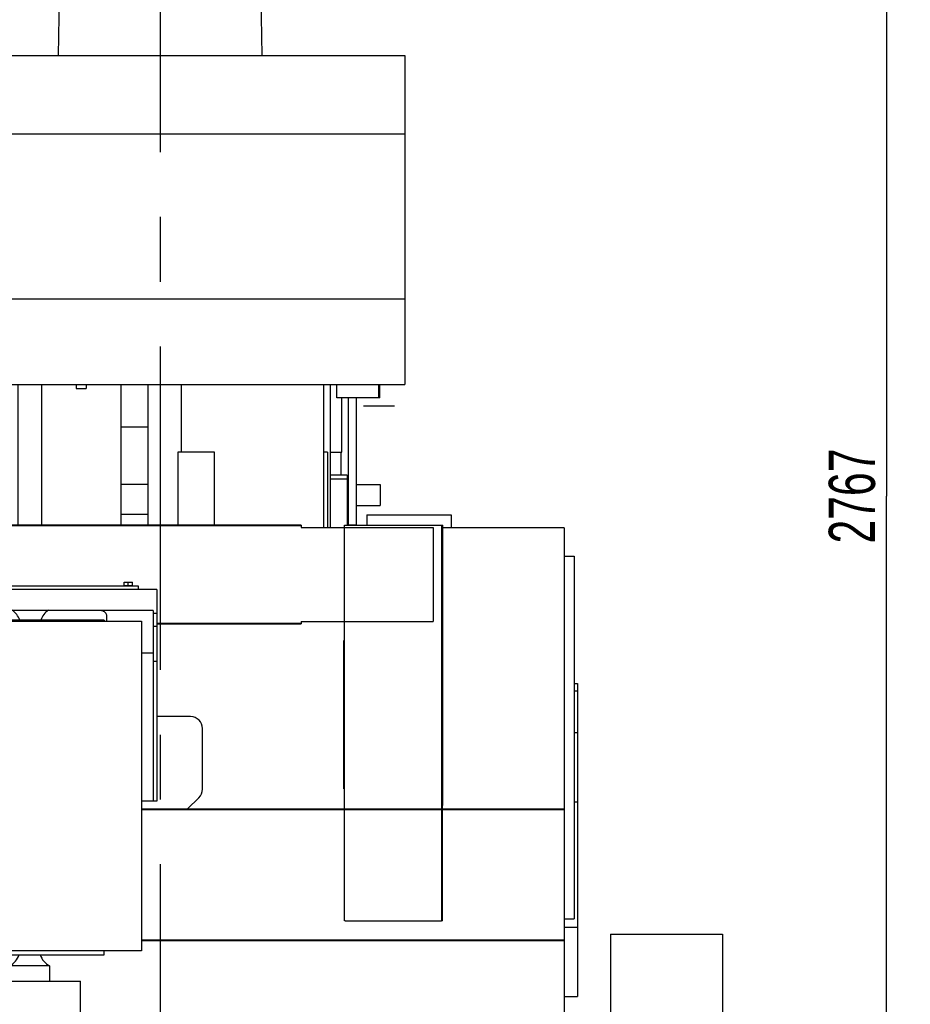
# Model space of a CAD drawing. Header units: millimetres. Extents: x 0 to 1189, y 0 to 841.
# Tile 79 of 103: x 839 to 907, y 631 to 705. Entities that reach past the tile are written whole.
import ezdxf
from ezdxf.enums import TextEntityAlignment as Align

# ---------------------------------------------------------------- set-up
doc = ezdxf.new("R2010")
doc.units = ezdxf.units.MM
doc.header["$LTSCALE"] = 65.395
doc.linetypes.add('CENTER', pattern=[0.6, 0.375, -0.075, 0.075, -0.075])
doc.layers.get('0').update_dxf_attribs({"linetype": 'CONTINUOUS'})
for name, color, linetype in [('1907_210700_40_SIMPLE1_T2_X_PBL186', 7, 'CONTINUOUS'), ('1907_210700_40_SIMPLE1_X_ABL185', 7, 'CONTINUOUS'), ('1907_731000_02_SIMPLE1_D_ABL53', 7, 'CONTINUOUS'), ('1907_731000_02_SIMPLE1_T1_D_PBL54', 7, 'CONTINUOUS'), ('1937_111000_09_SIMPLE1_D_ABL72', 7, 'CONTINUOUS'), ('1937_111000_09_SIMPLE1_T1_D_PBL73', 7, 'CONTINUOUS'), ('1937_111000_09_SIMPLE1_T2_D_PBL170', 7, 'CONTINUOUS'), ('1937_111200_09_SIMPLE1_B_ABL87', 7, 'CONTINUOUS'), ('1937_111200_09_SIMPLE1_T2_B_PBL143', 7, 'CONTINUOUS'), ('1937_421000_05_SIMPLE1_T1_X_PBL169', 7, 'CONTINUOUS'), ('1937_421000_05_SIMPLE1_X_ABL168', 7, 'CONTINUOUS'), ('1937_832000_08_SIMPLE1_T2_X_PBL176', 7, 'CONTINUOUS'), ('1937_832000_08_SIMPLE1_T3_X_PBL190', 7, 'CONTINUOUS'), ('1937_832000_08_SIMPLE1_X_ABL116', 7, 'CONTINUOUS'), ('32007_040000_TLKGS_KS_ABL151', 7, 'CONTINUOUS'), ('32007_040000_TLKGS_KS_V_ABL51', 7, 'CONTINUOUS'), ('32007_041000_TLKGS_KS_ABL152', 7, 'CONTINUOUS'), ('32007_041000_TLKGS_KS_V_ABL52', 7, 'CONTINUOUS'), ('32007_116500_01_SIMPLE1_T2_X_PBL164', 7, 'CONTINUOUS'), ('32007_116500_01_SIMPLE1_X#AF3_ABL101', 7, 'CONTINUOUS'), ('32007_313000_01_SIMPLE1_T1_X_PBL139', 7, 'CONTINUOUS'), ('32007_313000_01_SIMPLE1_X_ABL138', 7, 'CONTINUOUS'), ('32007_390200_01_SIMPLE1_T1_X_PBL142', 7, 'CONTINUOUS'), ('32007_390200_01_SIMPLE1_X#AF0_ABL97', 7, 'CONTINUOUS'), ('32007_390500_01_SIMPLE1_T1_X_PBL141', 7, 'CONTINUOUS'), ('32007_390500_01_SIMPLE1_X_ABL140', 7, 'CONTINUOUS'), ('32007_394500_01_ABL153', 7, 'CONTINUOUS'), ('32007_833000_01_SIMPLE1_T1_X_PBL165', 7, 'CONTINUOUS'), ('32007_833000_01_SIMPLE1_X#AF1_ABL27', 7, 'CONTINUOUS'), ('32067_000000_TLKGS_MARKETING_ABL3', 7, 'CONTINUOUS'), ('32067_030000_TLKGS_V_ABL8', 7, 'CONTINUOUS'), ('32067_100000_TLKGS_V_ABL18', 7, 'CONTINUOUS'), ('32067_171000_01_SIMPLE1_T1_X_PBL163', 7, 'CONTINUOUS'), ('32067_171000_01_SIMPLE1_T2_X_PBL162', 7, 'CONTINUOUS'), ('32067_171000_01_SIMPLE1_X_ABL161', 7, 'CONTINUOUS'), ('32067_200000_TLKGS_V_ABL119', 7, 'CONTINUOUS'), ('32067_300000_TLKGS_V_ABL96', 7, 'CONTINUOUS'), ('32067_390200_01_SIMPLE1_T1_X_PBL100', 7, 'CONTINUOUS'), ('32067_390200_01_SIMPLE1_X_ABL99', 7, 'CONTINUOUS'), ('32067_400000_TLKGS_V_ABL167', 7, 'CONTINUOUS'), ('32067_700000_TLKGS_V_ABL9', 7, 'CONTINUOUS'), ('32067_727000_01_SIMPLE1_T1_X_PBL11', 7, 'CONTINUOUS'), ('32067_727000_01_SIMPLE1_X_ABL10', 7, 'CONTINUOUS'), ('32067_800000_TLKGS_V_ABL26', 7, 'CONTINUOUS'), ('34007_390700_01_SIMPLE1_T1_X_PBL131', 7, 'CONTINUOUS'), ('34007_390700_01_SIMPLE1_T2_X_PBL145', 7, 'CONTINUOUS'), ('34007_390700_01_SIMPLE1_X#AF0_ABL125', 7, 'CONTINUOUS'), ('46007_884508_01_PBL154', 7, 'CONTINUOUS'), ('46007_884508_01_PBL155', 7, 'CONTINUOUS'), ('I4017-M8X20_PBL156', 7, 'CONTINUOUS'), ('I4017-M8X20_PBL157', 7, 'CONTINUOUS'), ('I4017-M8X20_PBL158', 7, 'CONTINUOUS'), ('I4017-M8X20_PBL159', 7, 'CONTINUOUS'), ('new_view_1_VBL0', 7, 'CONTINUOUS')]:
    doc.layers.add(name, color=color, linetype=linetype)
doc.styles.get("Standard").update_dxf_attribs({"font": 'txt', "width": 0.6})
doc.dimstyles.new('DIMSTYLE_2', dxfattribs={"dimtxt": 3.5, "dimasz": 3.5, "dimexe": 1.8, "dimexo": 0, "dimgap": 0.875, "dimtad": 1, "dimdec": 0, "dimlfac": 20, "dimdsep": 46, "dimtxsty": 'Standard', "dimblk": '_FILLED', "dimblk1": '_FILLED', "dimblk2": '_FILLED', "dimcen": 0.09, "dimadec": 0, "dimazin": 0, "dimtp": 2, "dimtm": 2, "dimtfac": 1, "dimtdec": 0, "dimtofl": 0, "dimtmove": 0, "dimatfit": 3, "dimldrblk": '_FILLED', "dimfxl": 1, "dimtolj": 1, "dimarcsym": 0})

# ---------------------------------------------------------------- blocks, each defined once
blk = doc.blocks.new('_FILLED')
at = {"color": 0, "linetype": 'ByBlock'}
blk.add_solid([(0, 0), (-1, 0.167), (-1, -0.167)], dxfattribs=at)
blk = doc.blocks.new('*D23')
at = {"color": 2, "linetype": 'Continuous'}
for p, q in [((643.112, 738.342), (906.821, 738.342)), ((905.021, 738.342), (905.021, 669.171)), ((905.021, 600), (905.021, 669.171)), ((897.021, 600), (906.821, 600))]:
    blk.add_line(p, q, dxfattribs=at)
at = {"color": 2, "linetype": 'Continuous', "xscale": 3.5, "yscale": 3.5, "zscale": 3.5}
for p, rotation in [((905.021, 738.342), 90), ((905.021, 600), 270)]:
    blk.add_blockref('_FILLED', p, dxfattribs=dict(at, rotation=rotation))
at = {"color": 2, "linetype": 'Continuous', "width": 0.690476}
blk.add_text('2767', height=3.5, rotation=90, dxfattribs=at).set_placement((904.146, 669.171), align=Align.CENTER)
blk = doc.blocks.new('32067_727000_01_SIMPLE1_T1_X_PBL11', base_point=(741, 709.573))
at = {"layer": '32067_727000_01_SIMPLE1_T1_X_PBL11', "color": 7, "linetype": 'Continuous'}
for p, q in [((685.865, 702.551), (868.525, 702.551)), ((868.525, 702.551), (868.525, 677.611)), ((704.362, 696.626), (868.525, 696.626)), ((704.362, 684.105), (868.525, 684.105)), ((696.45, 677.611), (868.525, 677.611)), ((863.375, 676.621), (863.375, 677.611)), ((866.55, 676.621), (866.55, 677.611)), ((866.625, 676.621), (866.625, 677.611)), ((866.625, 676.621), (863.375, 676.621))]:
    blk.add_line(p, q, dxfattribs=at)
blk = doc.blocks.new('32067_727000_01_SIMPLE1_X_ABL10', base_point=(741.000025, 709.573175))
at = {"layer": '32067_727000_01_SIMPLE1_T1_X_PBL11'}
blk.add_blockref('32067_727000_01_SIMPLE1_T1_X_PBL11', (741.000025, 709.573175), dxfattribs=at)
blk = doc.blocks.new('32067_700000_TLKGS_V_ABL9', base_point=(741.000025, 709.573175))
at = {"layer": '32067_727000_01_SIMPLE1_X_ABL10'}
blk.add_blockref('32067_727000_01_SIMPLE1_X_ABL10', (741.000025, 709.573175), dxfattribs=at)
blk = doc.blocks.new('1937_111000_09_SIMPLE1_T1_D_PBL73', base_point=(782.05, 619.625))
at = {"layer": '1937_111000_09_SIMPLE1_T1_D_PBL73', "color": 7, "linetype": 'Continuous'}
for p, q in [((880.6, 666.75), (871.4, 666.75)), ((880.6, 666.75), (880.6, 614.3)), ((852.3, 652.45), (849.75, 652.45)), ((853.2, 646.95), (853.2, 651.55)), ((852.074, 645.475), (852.927, 646.305))]:
    blk.add_line(p, q, dxfattribs=at)
for centre, start, end in [((852.3, 651.55), 0, 90), ((852.3, 646.95), 314.20434, 360)]:
    blk.add_arc(centre, 0.9, start, end, dxfattribs=at)
blk = doc.blocks.new('1937_111000_09_SIMPLE1_T2_D_PBL170', base_point=(850.425, 672.198))
at = {"layer": '1937_111000_09_SIMPLE1_T2_D_PBL170', "color": 7, "linetype": 'Continuous'}
for p, q in [((851.6, 672.5), (851.6, 677.611)), ((862.4, 666.785), (862.4, 677.611)), ((862.9, 666.785), (862.9, 677.611)), ((863.75, 672.5), (863.75, 676.621)), ((837.1, 672.5), (837.1, 674.75)), ((854.096, 672.5), (851.32, 672.5)), ((851.32, 672.5), (851.32, 666.975)), ((854.096, 666.975), (854.096, 672.5)), ((862.68, 672.5), (862.4, 672.5)), ((862.68, 672.5), (862.68, 666.785)), ((862.9, 672.5), (863.75, 672.5)), ((837.1, 666.975), (837.1, 668))]:
    blk.add_line(p, q, dxfattribs=at)
blk = doc.blocks.new('1937_111000_09_SIMPLE1_D_ABL72', base_point=(782.05, 625.056))
at = {"layer": '1937_111000_09_SIMPLE1_T1_D_PBL73'}
blk.add_blockref('1937_111000_09_SIMPLE1_T1_D_PBL73', (782.05, 619.625), dxfattribs=at)
at = {"layer": '1937_111000_09_SIMPLE1_T2_D_PBL170'}
blk.add_blockref('1937_111000_09_SIMPLE1_T2_D_PBL170', (850.425, 672.198), dxfattribs=at)
blk = doc.blocks.new('1937_111200_09_SIMPLE1_T2_B_PBL143', base_point=(880.97465, 650.875))
at = {"layer": '1937_111200_09_SIMPLE1_T2_B_PBL143', "color": 7, "linetype": 'Continuous'}
for p, q in [((880.59965, 664.625), (881.34965, 664.625)), ((881.34965, 664.625), (881.34965, 637.125)), ((880.59965, 637.125), (881.34965, 637.125))]:
    blk.add_line(p, q, dxfattribs=at)
blk = doc.blocks.new('1937_111200_09_SIMPLE1_B_ABL87', base_point=(794.17617, 625.0625))
at = {"layer": '1937_111200_09_SIMPLE1_T2_B_PBL143'}
blk.add_blockref('1937_111200_09_SIMPLE1_T2_B_PBL143', (880.97465, 650.875), dxfattribs=at)
blk = doc.blocks.new('32007_116500_01_SIMPLE1_T2_X_PBL164', base_point=(868.85, 667.25))
at = {"layer": '32007_116500_01_SIMPLE1_T2_X_PBL164', "color": 7, "linetype": 'Continuous'}
for p, q in [((865.65, 667.75), (872.05, 667.75)), ((865.65, 667.75), (865.65, 666.975)), ((872.05, 667.75), (872.05, 666.75))]:
    blk.add_line(p, q, dxfattribs=at)
blk = doc.blocks.new('32007_116500_01_SIMPLE1_X#AF3_ABL101', base_point=(782.85, 684.825))
at = {"layer": '32007_116500_01_SIMPLE1_T2_X_PBL164'}
blk.add_blockref('32007_116500_01_SIMPLE1_T2_X_PBL164', (868.85, 667.25), dxfattribs=at)
blk = doc.blocks.new('32067_171000_01_SIMPLE1_T2_X_PBL162', base_point=(864.27, 671.798))
at = {"layer": '32067_171000_01_SIMPLE1_T2_X_PBL162', "color": 7, "linetype": 'Continuous'}
for p, q in [((864.233, 676.621), (864.233, 666.975)), ((864.833, 676.621), (864.833, 666.984)), ((863.708, 670.75), (863.708, 672.5)), ((864.308, 666.984), (864.833, 666.984)), ((864.308, 666.984), (864.308, 666.975))]:
    blk.add_line(p, q, dxfattribs=at)
blk = doc.blocks.new('32067_171000_01_SIMPLE1_T1_X_PBL163', base_point=(797.45, 667.362))
at = {"layer": '32067_171000_01_SIMPLE1_T1_X_PBL163', "color": 7, "linetype": 'Continuous'}
for p, q in [((864.233, 667.75), (864.15, 667.75)), ((864.5, 666.984), (864.5, 666.975))]:
    blk.add_line(p, q, dxfattribs=at)
blk = doc.blocks.new('32067_171000_01_SIMPLE1_X_ABL161', base_point=(797.616, 671.798))
at = {"layer": '32067_171000_01_SIMPLE1_T1_X_PBL163'}
blk.add_blockref('32067_171000_01_SIMPLE1_T1_X_PBL163', (797.45, 667.362), dxfattribs=at)
at = {"layer": '32067_171000_01_SIMPLE1_T2_X_PBL162'}
blk.add_blockref('32067_171000_01_SIMPLE1_T2_X_PBL162', (864.27, 671.798), dxfattribs=at)
blk = doc.blocks.new('32067_100000_TLKGS_V_ABL18', base_point=(768.975, 616.65))
at = {"layer": '1937_111000_09_SIMPLE1_D_ABL72'}
blk.add_blockref('1937_111000_09_SIMPLE1_D_ABL72', (782.05, 625.056), dxfattribs=at)
at = {"layer": '1937_111200_09_SIMPLE1_B_ABL87'}
blk.add_blockref('1937_111200_09_SIMPLE1_B_ABL87', (794.176, 625.062), dxfattribs=at)
at = {"layer": '32007_116500_01_SIMPLE1_X#AF3_ABL101'}
blk.add_blockref('32007_116500_01_SIMPLE1_X#AF3_ABL101', (782.85, 684.825), dxfattribs=at)
at = {"layer": '32067_171000_01_SIMPLE1_X_ABL161'}
blk.add_blockref('32067_171000_01_SIMPLE1_X_ABL161', (797.616, 671.798), dxfattribs=at)
blk = doc.blocks.new('32007_833000_01_SIMPLE1_T1_X_PBL165', base_point=(848.025, 672.293))
at = {"layer": '32007_833000_01_SIMPLE1_T1_X_PBL165', "color": 7, "linetype": 'Continuous'}
for p, q in [((849.05, 677.611), (849.05, 666.975)), ((847, 677.134), (847, 675.05)), ((847, 674.42), (849.05, 674.42)), ((847, 672.196), (847, 670.07)), ((847, 670.07), (849.05, 670.07)), ((847, 667.803), (849.05, 667.803))]:
    blk.add_line(p, q, dxfattribs=at)
blk = doc.blocks.new('32007_833000_01_SIMPLE1_X#AF1_ABL27', base_point=(749.225, 652.653))
at = {"layer": '32007_833000_01_SIMPLE1_T1_X_PBL165'}
blk.add_blockref('32007_833000_01_SIMPLE1_T1_X_PBL165', (848.025, 672.293), dxfattribs=at)
blk = doc.blocks.new('1937_832000_08_SIMPLE1_T2_X_PBL176', base_point=(844, 672.293))
at = {"layer": '1937_832000_08_SIMPLE1_T2_X_PBL176', "color": 7, "linetype": 'Continuous'}
for p, q in [((841, 677.611), (841, 672.196)), ((843.625, 677.611), (843.625, 677.318)), ((844.375, 677.611), (844.375, 677.318)), ((847, 677.611), (847, 672.196)), ((843.625, 677.318), (844.375, 677.318)), ((841, 670.934), (841, 666.975)), ((847, 671.263), (847, 666.975))]:
    blk.add_line(p, q, dxfattribs=at)
blk = doc.blocks.new('1937_832000_08_SIMPLE1_T3_X_PBL190', base_point=(840.1, 672.293))
at = {"layer": '1937_832000_08_SIMPLE1_T3_X_PBL190', "color": 7, "linetype": 'Continuous'}
for p, q in [((839.2, 677.611), (839.2, 666.975)), ((841, 677.135), (841, 675.05)), ((841, 672.196), (841, 670.115))]:
    blk.add_line(p, q, dxfattribs=at)
blk = doc.blocks.new('1937_832000_08_SIMPLE1_X_ABL116', base_point=(777.75, 672.293))
at = {"layer": '1937_832000_08_SIMPLE1_T2_X_PBL176'}
blk.add_blockref('1937_832000_08_SIMPLE1_T2_X_PBL176', (844, 672.293), dxfattribs=at)
at = {"layer": '1937_832000_08_SIMPLE1_T3_X_PBL190'}
blk.add_blockref('1937_832000_08_SIMPLE1_T3_X_PBL190', (840.1, 672.293), dxfattribs=at)
blk = doc.blocks.new('32067_800000_TLKGS_V_ABL26', base_point=(749.225, 652.653))
at = {"layer": '1937_832000_08_SIMPLE1_X_ABL116'}
blk.add_blockref('1937_832000_08_SIMPLE1_X_ABL116', (777.75, 672.293), dxfattribs=at)
at = {"layer": '32007_833000_01_SIMPLE1_X#AF1_ABL27'}
blk.add_blockref('32007_833000_01_SIMPLE1_X#AF1_ABL27', (749.225, 652.653), dxfattribs=at)
blk = doc.blocks.new('32007_390200_01_SIMPLE1_T1_X_PBL142', base_point=(867.65, 656.487))
at = {"layer": '32007_390200_01_SIMPLE1_T1_X_PBL142', "color": 40, "linetype": 'Continuous'}
blk.add_line((865.4, 676), (867.75, 676), dxfattribs=at)
at = {"layer": '32007_390200_01_SIMPLE1_T1_X_PBL142', "color": 7, "linetype": 'Continuous'}
for p, q in [((863.962, 666.975), (864, 666.975)), ((863.962, 645.475), (863.962, 666.975)), ((864, 666.975), (871.4, 666.975)), ((871.337, 645.475), (871.337, 666.975)), ((871.4, 645.725), (871.4, 666.975)), ((863.9, 658.225), (863.962, 658.225)), ((863.9, 646.975), (863.9, 658.225)), ((863.9, 646.975), (863.962, 646.975)), ((871.337, 645.725), (871.4, 645.725)), ((871.393, 645.475), (871.393, 645.725)), ((863.962, 636.975), (863.962, 645.413)), ((871.337, 636.975), (871.337, 645.413)), ((871.393, 636.975), (871.393, 645.413)), ((864, 636.975), (863.962, 636.975)), ((864, 636.975), (871.3, 636.975)), ((871.393, 636.975), (871.3, 636.975))]:
    blk.add_line(p, q, dxfattribs=at)
blk = doc.blocks.new('32007_390200_01_SIMPLE1_X#AF0_ABL97', base_point=(781.0225, 656.4625))
at = {"layer": '32007_390200_01_SIMPLE1_T1_X_PBL142'}
blk.add_blockref('32007_390200_01_SIMPLE1_T1_X_PBL142', (867.65, 656.4875), dxfattribs=at)
blk = doc.blocks.new('32067_390200_01_SIMPLE1_T1_X_PBL100', base_point=(785.92, 651.225))
at = {"layer": '32067_390200_01_SIMPLE1_T1_X_PBL100', "color": 7, "linetype": 'Continuous'}
for p, q in [((860.675, 666.975), (741.5, 666.975)), ((860.675, 666.9125), (741.5, 666.9125)), ((860.675, 666.975), (860.675, 666.875)), ((860.675, 666.875), (860.675, 666.785)), ((860.675, 666.785), (870.675, 666.785)), ((870.675, 666.785), (870.675, 659.665)), ((860.675, 659.665), (870.675, 659.665)), ((860.675, 659.665), (860.675, 659.575)), ((849.75, 659.5375), (860.675, 659.5375)), ((849.75, 659.475), (860.675, 659.475)), ((860.675, 659.575), (860.675, 659.475)), ((848.575, 645.475), (880.595, 645.475)), ((880.595, 645.475), (880.595, 635.475)), ((848.575, 645.4125), (880.595, 645.4125)), ((848.575, 635.5375), (880.595, 635.5375)), ((848.575, 635.475), (880.595, 635.475))]:
    blk.add_line(p, q, dxfattribs=at)
blk = doc.blocks.new('32067_390200_01_SIMPLE1_X_ABL99', base_point=(785.92, 651.225))
at = {"layer": '32067_390200_01_SIMPLE1_T1_X_PBL100'}
blk.add_blockref('32067_390200_01_SIMPLE1_T1_X_PBL100', (785.92, 651.225), dxfattribs=at)
blk = doc.blocks.new('34007_390700_01_SIMPLE1_T1_X_PBL131', base_point=(823.5, 628.687))
at = {"layer": '34007_390700_01_SIMPLE1_T1_X_PBL131', "color": 7, "linetype": 'Continuous'}
for p, q in [((801.25, 634.395), (801.25, 634.695)), ((801.25, 634.395), (845.75, 634.395)), ((845.75, 634.395), (845.75, 634.695)), ((808.4, 633.576), (805.4, 633.576)), ((805.4, 633.576), (805.4, 632.395)), ((808.4, 633.576), (808.4, 632.395)), ((817.5, 633.576), (814.5, 633.576)), ((814.5, 633.576), (814.5, 632.395)), ((817.5, 633.576), (817.5, 632.395)), ((832.5, 633.576), (829.5, 633.576)), ((829.5, 633.576), (829.5, 632.395)), ((832.5, 633.576), (832.5, 632.395)), ((841.6, 633.576), (838.6, 633.576)), ((838.6, 633.576), (838.6, 632.395)), ((841.6, 633.576), (841.6, 632.395)), ((803.05, 632.395), (843.95, 632.395)), ((803.05, 622.479), (803.05, 632.395)), ((843.95, 622.479), (843.95, 632.395)), ((803.05, 629.627), (843.95, 629.627)), ((805.617, 629.373), (803.05, 629.373)), ((805.617, 622.479), (805.617, 629.627)), ((806.117, 629.627), (806.117, 624.943)), ((840.882, 625.043), (840.882, 629.627)), ((841.382, 622.479), (841.382, 629.627)), ((843.95, 629.373), (841.382, 629.373)), ((806.117, 624.943), (805.617, 623.569)), ((841.382, 623.669), (840.882, 625.043)), ((803.05, 622.479), (805.617, 622.479)), ((841.382, 622.479), (843.95, 622.479))]:
    blk.add_line(p, q, dxfattribs=at)
for centre, start, end in [((804.686, 634.895), 298.43394, 340.52927), ((809.114, 634.895), 199.47073, 241.56606), ((813.786, 634.895), 298.43394, 340.52927), ((818.214, 634.895), 199.47073, 241.56606), ((828.786, 634.895), 298.43394, 340.52927), ((833.214, 634.895), 199.47073, 241.56606), ((837.886, 634.895), 298.43394, 340.52927), ((842.314, 634.895), 199.47073, 241.56606)]:
    blk.add_arc(centre, 1.5, start, end, dxfattribs=at)
blk = doc.blocks.new('34007_390700_01_SIMPLE1_T2_X_PBL145', base_point=(823.517, 654.062))
at = {"layer": '34007_390700_01_SIMPLE1_T2_X_PBL145', "color": 7, "linetype": 'Continuous'}
for p, q in [((849.75, 662.075), (797.285, 662.075)), ((797.285, 646.05), (797.285, 662.075)), ((849.75, 662.075), (849.75, 646.05)), ((849.45, 660.507), (797.585, 660.507)), ((797.585, 646.05), (797.585, 660.507)), ((849.45, 660.507), (849.45, 646.05)), ((797.285, 660.275), (797.585, 660.275)), ((801.102, 659.695), (801.102, 660.086)), ((845.75, 659.775), (801.25, 659.775)), ((801.25, 659.775), (801.25, 659.695)), ((818.602, 660.086), (818.602, 659.775)), ((828.432, 659.775), (828.432, 660.086)), ((845.75, 659.775), (845.75, 659.695)), ((845.932, 660.086), (845.932, 659.695)), ((849.75, 660.275), (849.45, 660.275)), ((797.285, 659.275), (797.585, 659.275)), ((849.75, 659.275), (849.45, 659.275)), ((798.5, 657.27), (797.585, 657.27)), ((849.45, 657.27), (848.575, 657.27)), ((797.285, 656.63), (797.585, 656.63)), ((849.75, 656.63), (849.45, 656.63)), ((797.285, 646.05), (798.5, 646.05)), ((849.75, 646.05), (848.575, 646.05))]:
    blk.add_line(p, q, dxfattribs=at)
for centre, start, end in [((804.736, 659.275), 19.46991, 56.10176), ((809.164, 659.275), 123.89824, 160.53009), ((821.336, 659.275), 19.46991, 56.10176), ((825.764, 659.275), 123.89824, 160.53009), ((837.936, 659.275), 19.46991, 56.10176), ((842.364, 659.275), 123.89824, 160.53009)]:
    blk.add_arc(centre, 1.5, start, end, dxfattribs=at)
for points, knots in [([(801.102, 660.086), (801.102, 660.183), (801.192, 660.391), (801.389, 660.488), (801.494, 660.508)], [0, 0, 0, 0, 0.477611, 1, 1, 1, 1]), ([(818.211, 660.508), (818.316, 660.488), (818.513, 660.391), (818.602, 660.183), (818.602, 660.086)], [0, 0, 0, 0, 0.522389, 1, 1, 1, 1]), ([(828.432, 660.086), (828.432, 660.183), (828.522, 660.391), (828.719, 660.488), (828.824, 660.508)], [0, 0, 0, 0, 0.477611, 1, 1, 1, 1]), ([(845.541, 660.508), (845.646, 660.488), (845.843, 660.391), (845.932, 660.183), (845.932, 660.086)], [0, 0, 0, 0, 0.522389, 1, 1, 1, 1])]:
    blk.add_open_spline(points, degree=3, knots=knots, dxfattribs=at)
blk = doc.blocks.new('34007_390700_01_SIMPLE1_X#AF0_ABL125', base_point=(783.767, 644.902))
at = {"layer": '34007_390700_01_SIMPLE1_T1_X_PBL131'}
blk.add_blockref('34007_390700_01_SIMPLE1_T1_X_PBL131', (823.5, 628.687), dxfattribs=at)
at = {"layer": '34007_390700_01_SIMPLE1_T2_X_PBL145'}
blk.add_blockref('34007_390700_01_SIMPLE1_T2_X_PBL145', (823.517, 654.062), dxfattribs=at)
blk = doc.blocks.new('32067_300000_TLKGS_V_ABL96', base_point=(785.62, 649.24))
at = {"layer": '32007_390200_01_SIMPLE1_X#AF0_ABL97'}
blk.add_blockref('32007_390200_01_SIMPLE1_X#AF0_ABL97', (781.023, 656.462), dxfattribs=at)
at = {"layer": '32067_390200_01_SIMPLE1_X_ABL99'}
blk.add_blockref('32067_390200_01_SIMPLE1_X_ABL99', (785.92, 651.225), dxfattribs=at)
at = {"layer": '34007_390700_01_SIMPLE1_X#AF0_ABL125'}
blk.add_blockref('34007_390700_01_SIMPLE1_X#AF0_ABL125', (783.767, 644.902), dxfattribs=at)
blk = doc.blocks.new('1907_210700_40_SIMPLE1_T2_X_PBL186', base_point=(849.999, 649.564))
at = {"layer": '1907_210700_40_SIMPLE1_T2_X_PBL186', "color": 2, "linetype": 'CENTER'}
blk.add_line((850, 719.749), (850, 579.378), dxfattribs=at)
at = {"layer": '1907_210700_40_SIMPLE1_T2_X_PBL186', "color": 7, "linetype": 'Continuous'}
for p, q in [((842.289, 702.551), (842.447, 712.028)), ((857.709, 702.551), (857.546, 712.029))]:
    blk.add_line(p, q, dxfattribs=at)
blk = doc.blocks.new('1907_210700_40_SIMPLE1_X_ABL185', base_point=(849.999, 649.564))
at = {"layer": '1907_210700_40_SIMPLE1_T2_X_PBL186'}
blk.add_blockref('1907_210700_40_SIMPLE1_T2_X_PBL186', (849.999, 649.564), dxfattribs=at)
blk = doc.blocks.new('32067_200000_TLKGS_V_ABL119', base_point=(783.749, 648.857))
at = {"layer": '1907_210700_40_SIMPLE1_X_ABL185'}
blk.add_blockref('1907_210700_40_SIMPLE1_X_ABL185', (849.999, 649.564), dxfattribs=at)
blk = doc.blocks.new('1937_421000_05_SIMPLE1_T1_X_PBL169', base_point=(864.775, 668.862))
at = {"layer": '1937_421000_05_SIMPLE1_T1_X_PBL169', "color": 7, "linetype": 'Continuous'}
for p, q in [((864.15, 670.75), (862.9, 670.75)), ((864.15, 670.45), (862.9, 670.45)), ((864.15, 670.75), (864.15, 666.975)), ((864.15, 670.05), (864.233, 670.05)), ((864.833, 670.05), (866.65, 670.05)), ((866.65, 670.05), (866.65, 668.45)), ((864.15, 668.45), (864.233, 668.45)), ((864.833, 668.45), (866.65, 668.45))]:
    blk.add_line(p, q, dxfattribs=at)
blk = doc.blocks.new('1937_421000_05_SIMPLE1_X_ABL168', base_point=(864.775, 668.8625))
at = {"layer": '1937_421000_05_SIMPLE1_T1_X_PBL169'}
blk.add_blockref('1937_421000_05_SIMPLE1_T1_X_PBL169', (864.775, 668.8625), dxfattribs=at)
blk = doc.blocks.new('32067_400000_TLKGS_V_ABL167', base_point=(864.775, 668.8625))
at = {"layer": '1937_421000_05_SIMPLE1_X_ABL168'}
blk.add_blockref('1937_421000_05_SIMPLE1_X_ABL168', (864.775, 668.8625), dxfattribs=at)
blk = doc.blocks.new('32067_030000_TLKGS_V_ABL8', base_point=(748.413, 636.462))
at = {"layer": '32067_100000_TLKGS_V_ABL18'}
blk.add_blockref('32067_100000_TLKGS_V_ABL18', (768.975, 616.65), dxfattribs=at)
at = {"layer": '32067_200000_TLKGS_V_ABL119'}
blk.add_blockref('32067_200000_TLKGS_V_ABL119', (783.749, 648.857), dxfattribs=at)
at = {"layer": '32067_300000_TLKGS_V_ABL96'}
blk.add_blockref('32067_300000_TLKGS_V_ABL96', (785.62, 649.24), dxfattribs=at)
at = {"layer": '32067_400000_TLKGS_V_ABL167'}
blk.add_blockref('32067_400000_TLKGS_V_ABL167', (864.775, 668.862), dxfattribs=at)
at = {"layer": '32067_700000_TLKGS_V_ABL9'}
blk.add_blockref('32067_700000_TLKGS_V_ABL9', (741, 709.573), dxfattribs=at)
at = {"layer": '32067_800000_TLKGS_V_ABL26'}
blk.add_blockref('32067_800000_TLKGS_V_ABL26', (749.225, 652.653), dxfattribs=at)
blk = doc.blocks.new('1907_731000_02_SIMPLE1_T1_D_PBL54', base_point=(888.35, 600))
at = {"layer": '1907_731000_02_SIMPLE1_T1_D_PBL54', "color": 7, "linetype": 'Continuous'}
for p, q in [((884.1, 635.975), (892.6, 635.975)), ((884.1, 635.975), (884.1, 618.014)), ((892.6, 635.975), (892.6, 564.025)), ((884.1, 616.143), (884.1, 611.206)), ((884.1, 599.5), (884.1, 564.025)), ((884.1, 564.025), (892.6, 564.025))]:
    blk.add_line(p, q, dxfattribs=at)
blk = doc.blocks.new('1907_731000_02_SIMPLE1_D_ABL53', base_point=(888.35, 600))
at = {"layer": '1907_731000_02_SIMPLE1_T1_D_PBL54'}
blk.add_blockref('1907_731000_02_SIMPLE1_T1_D_PBL54', (888.35, 600), dxfattribs=at)
blk = doc.blocks.new('32007_313000_01_SIMPLE1_T1_X_PBL139', base_point=(881.1, 643.109))
at = {"layer": '32007_313000_01_SIMPLE1_T1_X_PBL139', "color": 7, "linetype": 'Continuous'}
for p, q in [((881.35, 654.968), (881.6, 654.968)), ((881.6, 654.968), (881.6, 631.25)), ((881.35, 654.411), (881.6, 654.411)), ((881.35, 651.25), (881.6, 651.25)), ((881.35, 646), (881.6, 646)), ((880.6, 636.5), (881.6, 636.5)), ((880.6, 631.25), (881.6, 631.25))]:
    blk.add_line(p, q, dxfattribs=at)
blk = doc.blocks.new('32007_313000_01_SIMPLE1_X_ABL138', base_point=(881.1, 643.109))
at = {"layer": '32007_313000_01_SIMPLE1_T1_X_PBL139'}
blk.add_blockref('32007_313000_01_SIMPLE1_T1_X_PBL139', (881.1, 643.109), dxfattribs=at)
blk = doc.blocks.new('32007_390500_01_SIMPLE1_T1_X_PBL141', base_point=(823.538, 647.195))
at = {"layer": '32007_390500_01_SIMPLE1_T1_X_PBL141', "color": 7, "linetype": 'Continuous'}
for p, q in [((798.5, 659.695), (848.575, 659.695)), ((798.5, 634.695), (798.5, 659.695)), ((848.575, 659.695), (848.575, 634.695)), ((848.575, 634.695), (798.5, 634.695))]:
    blk.add_line(p, q, dxfattribs=at)
blk = doc.blocks.new('32007_390500_01_SIMPLE1_X_ABL140', base_point=(823.5375, 647.195))
at = {"layer": '32007_390500_01_SIMPLE1_T1_X_PBL141'}
blk.add_blockref('32007_390500_01_SIMPLE1_T1_X_PBL141', (823.5375, 647.195), dxfattribs=at)
blk = doc.blocks.new('32007_041000_TLKGS_KS_V_ABL52', base_point=(845.55, 611.86))
at = {"layer": '1907_731000_02_SIMPLE1_D_ABL53'}
blk.add_blockref('1907_731000_02_SIMPLE1_D_ABL53', (888.35, 600), dxfattribs=at)
at = {"layer": '32007_313000_01_SIMPLE1_X_ABL138'}
blk.add_blockref('32007_313000_01_SIMPLE1_X_ABL138', (881.1, 643.109), dxfattribs=at)
at = {"layer": '32007_390500_01_SIMPLE1_X_ABL140'}
blk.add_blockref('32007_390500_01_SIMPLE1_X_ABL140', (823.538, 647.195), dxfattribs=at)
blk = doc.blocks.new('32007_040000_TLKGS_KS_V_ABL51', base_point=(845.55, 611.86))
at = {"layer": '32007_041000_TLKGS_KS_V_ABL52'}
blk.add_blockref('32007_041000_TLKGS_KS_V_ABL52', (845.55, 611.86), dxfattribs=at)
blk = doc.blocks.new('46007_884508_01_PBL154', base_point=(810.95, 662.225))
at = {"layer": '46007_884508_01_PBL154', "color": 7, "linetype": 'Continuous'}
for p, q in [((798.7, 662.375), (823.2, 662.375)), ((798.7, 662.375), (798.7, 662.075)), ((823.2, 662.375), (823.2, 662.075))]:
    blk.add_line(p, q, dxfattribs=at)
blk = doc.blocks.new('46007_884508_01_PBL155', base_point=(836.08, 662.225))
at = {"layer": '46007_884508_01_PBL155', "color": 7, "linetype": 'Continuous'}
for p, q in [((823.83, 662.375), (848.33, 662.375)), ((823.83, 662.375), (823.83, 662.075)), ((848.33, 662.375), (848.33, 662.075))]:
    blk.add_line(p, q, dxfattribs=at)
blk = doc.blocks.new('I4017-M8X20_PBL156', base_point=(799.45, 662.508))
at = {"layer": 'I4017-M8X20_PBL156', "color": 7, "linetype": 'Continuous'}
for p, q in [((799.125, 662.64), (799.775, 662.64)), ((799.125, 662.383), (799.125, 662.64)), ((799.775, 662.383), (799.775, 662.64)), ((799.125, 662.383), (799.775, 662.383)), ((799.16, 662.383), (799.16, 662.375)), ((799.45, 662.383), (799.45, 662.626)), ((799.74, 662.383), (799.74, 662.375))]:
    blk.add_line(p, q, dxfattribs=at)
for points in [[(799.125, 662.626), (799.179, 662.635), (799.233, 662.64), (799.288, 662.64)], [(799.288, 662.64), (799.342, 662.64), (799.396, 662.635), (799.45, 662.626)], [(799.45, 662.626), (799.504, 662.635), (799.558, 662.64), (799.613, 662.64)], [(799.613, 662.64), (799.667, 662.64), (799.721, 662.635), (799.775, 662.626)]]:
    blk.add_open_spline(points, degree=3, dxfattribs=at)
blk = doc.blocks.new('I4017-M8X20_PBL157', base_point=(822.45, 662.508))
at = {"layer": 'I4017-M8X20_PBL157', "color": 7, "linetype": 'Continuous'}
for p, q in [((822.125, 662.64), (822.775, 662.64)), ((822.125, 662.383), (822.125, 662.64)), ((822.775, 662.383), (822.775, 662.64)), ((822.125, 662.383), (822.775, 662.383)), ((822.16, 662.383), (822.16, 662.375)), ((822.45, 662.383), (822.45, 662.626)), ((822.74, 662.383), (822.74, 662.375))]:
    blk.add_line(p, q, dxfattribs=at)
for points in [[(822.125, 662.626), (822.179, 662.635), (822.233, 662.64), (822.288, 662.64)], [(822.288, 662.64), (822.342, 662.64), (822.396, 662.635), (822.45, 662.626)], [(822.45, 662.626), (822.504, 662.635), (822.558, 662.64), (822.613, 662.64)], [(822.613, 662.64), (822.667, 662.64), (822.721, 662.635), (822.775, 662.626)]]:
    blk.add_open_spline(points, degree=3, dxfattribs=at)
blk = doc.blocks.new('I4017-M8X20_PBL158', base_point=(824.58, 662.508))
at = {"layer": 'I4017-M8X20_PBL158', "color": 7, "linetype": 'Continuous'}
for p, q in [((824.255, 662.64), (824.905, 662.64)), ((824.255, 662.383), (824.255, 662.64)), ((824.905, 662.383), (824.905, 662.64)), ((824.255, 662.383), (824.905, 662.383)), ((824.29, 662.383), (824.29, 662.375)), ((824.58, 662.383), (824.58, 662.626)), ((824.87, 662.383), (824.87, 662.375))]:
    blk.add_line(p, q, dxfattribs=at)
for points in [[(824.255, 662.626), (824.309, 662.635), (824.363, 662.64), (824.418, 662.64)], [(824.418, 662.64), (824.472, 662.64), (824.526, 662.635), (824.58, 662.626)], [(824.58, 662.626), (824.634, 662.635), (824.688, 662.64), (824.743, 662.64)], [(824.743, 662.64), (824.797, 662.64), (824.851, 662.635), (824.905, 662.626)]]:
    blk.add_open_spline(points, degree=3, dxfattribs=at)
blk = doc.blocks.new('I4017-M8X20_PBL159', base_point=(847.58, 662.508))
at = {"layer": 'I4017-M8X20_PBL159', "color": 7, "linetype": 'Continuous'}
for p, q in [((847.255, 662.64), (847.905, 662.64)), ((847.255, 662.383), (847.255, 662.64)), ((847.905, 662.383), (847.905, 662.64)), ((847.255, 662.383), (847.905, 662.383)), ((847.29, 662.383), (847.29, 662.375)), ((847.58, 662.383), (847.58, 662.626)), ((847.87, 662.383), (847.87, 662.375))]:
    blk.add_line(p, q, dxfattribs=at)
for points in [[(847.255, 662.626), (847.309, 662.635), (847.363, 662.64), (847.418, 662.64)], [(847.418, 662.64), (847.472, 662.64), (847.526, 662.635), (847.58, 662.626)], [(847.58, 662.626), (847.634, 662.635), (847.688, 662.64), (847.743, 662.64)], [(847.743, 662.64), (847.797, 662.64), (847.851, 662.635), (847.905, 662.626)]]:
    blk.add_open_spline(points, degree=3, dxfattribs=at)
blk = doc.blocks.new('32007_394500_01_ABL153', base_point=(823.515, 662.3575))
at = {"layer": '46007_884508_01_PBL154'}
blk.add_blockref('46007_884508_01_PBL154', (810.95, 662.225), dxfattribs=at)
at = {"layer": '46007_884508_01_PBL155'}
blk.add_blockref('46007_884508_01_PBL155', (836.08, 662.225), dxfattribs=at)
at = {"layer": 'I4017-M8X20_PBL156'}
blk.add_blockref('I4017-M8X20_PBL156', (799.45, 662.5075), dxfattribs=at)
at = {"layer": 'I4017-M8X20_PBL157'}
blk.add_blockref('I4017-M8X20_PBL157', (822.45, 662.5075), dxfattribs=at)
at = {"layer": 'I4017-M8X20_PBL158'}
blk.add_blockref('I4017-M8X20_PBL158', (824.58, 662.5075), dxfattribs=at)
at = {"layer": 'I4017-M8X20_PBL159'}
blk.add_blockref('I4017-M8X20_PBL159', (847.58, 662.5075), dxfattribs=at)
blk = doc.blocks.new('32007_041000_TLKGS_KS_ABL152', base_point=(823.515, 662.3575))
at = {"layer": '32007_394500_01_ABL153'}
blk.add_blockref('32007_394500_01_ABL153', (823.515, 662.3575), dxfattribs=at)
blk = doc.blocks.new('32007_040000_TLKGS_KS_ABL151', base_point=(823.515, 662.3575))
at = {"layer": '32007_041000_TLKGS_KS_ABL152'}
blk.add_blockref('32007_041000_TLKGS_KS_ABL152', (823.515, 662.3575), dxfattribs=at)
blk = doc.blocks.new('32067_000000_TLKGS_MARKETING_ABL3', base_point=(753.723, 636.462))
at = {"layer": '32007_040000_TLKGS_KS_ABL151'}
blk.add_blockref('32007_040000_TLKGS_KS_ABL151', (823.515, 662.357), dxfattribs=at)
at = {"layer": '32007_040000_TLKGS_KS_V_ABL51'}
blk.add_blockref('32007_040000_TLKGS_KS_V_ABL51', (845.55, 611.86), dxfattribs=at)
at = {"layer": '32067_030000_TLKGS_V_ABL8'}
blk.add_blockref('32067_030000_TLKGS_V_ABL8', (748.413, 636.462), dxfattribs=at)
blk = doc.blocks.new('NEW_VIEW_1_VBL0', base_point=(751.217, 637.966))
at = {"layer": '32067_000000_TLKGS_MARKETING_ABL3'}
blk.add_blockref('32067_000000_TLKGS_MARKETING_ABL3', (753.723, 636.462), dxfattribs=at)

msp = doc.modelspace()

# ---------------------------------------------------------------- block references
at = {"layer": 'new_view_1_VBL0'}
msp.add_blockref('NEW_VIEW_1_VBL0', (751.21652, 637.96599), dxfattribs=at)

# ---------------------------------------------------------------- dimensions: what is measured, and where the dimension line sits
at = {"color": 2, "linetype": 'Continuous'}
dim = msp.add_linear_dim(base=(905.0215, 738.34239), p1=(897.02144, 600), p2=(643.11159, 738.34239), angle=90, dimstyle='DIMSTYLE_2', dxfattribs=at)
dim.commit()
dim.dimension.update_dxf_attribs({"geometry": '*D23', "text_midpoint": (905.0215, 668.83784), "dimtype": 160})

doc.saveas('drawing.dxf')
